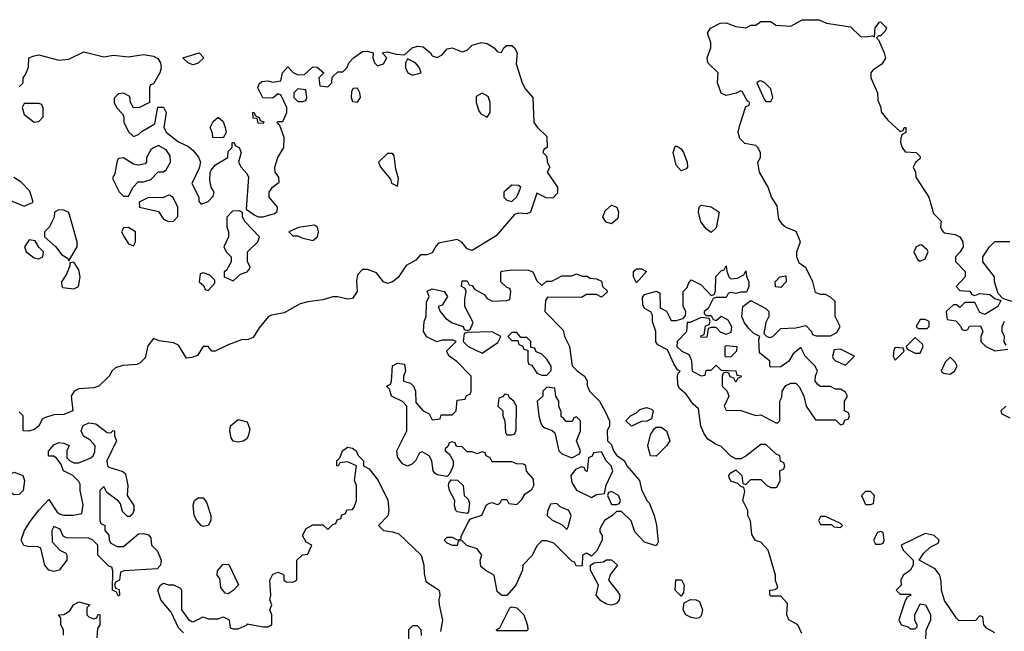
# Model space of a CAD drawing. Header units: inches. Extents: x 2701323 to 2964515, y 494916 to 722124.
# Tile 210 of 256: x 2772153 to 2776108, y 643424 to 645884. Entities that reach past the tile are written whole.
import ezdxf

# ---------------------------------------------------------------- set-up
doc = ezdxf.new("R2010")
doc.units = ezdxf.units.IN
doc.header["$MEASUREMENT"] = 0
doc.layers.add('C7674', color=7, linetype='Continuous')

msp = doc.modelspace()

# ---------------------------------------------------------------- linework, layer by layer
at = {"layer": 'C7674', "color": 2, "elevation": 2}
for points in [[(2775294.6, 643414.6), (2775278, 643450), (2775242, 643470), (2775234, 643490), (2775236.4, 643536.4), (2775210, 643566), (2775170, 643566), (2775166, 643570), (2775166, 643590), (2775187.3, 643592.7), (2775198, 643602), (2775188.7, 643628.7), (2775189, 643650), (2775159, 643750), (2775130, 643782), (2775108.9, 643788.9), (2775093.2, 643813.2), (2775088.7, 643868.7), (2775078, 643890), (2775078, 643910), (2775058, 643950), (2775066, 643986), (2775062, 644002), (2775050, 644006), (2775038, 644018), (2775010, 644028), (2775003.1, 644043.1), (2775002, 644050), (2775010, 644062), (2775030, 644074), (2775054, 644050), (2775058, 644018), (2775070, 644014), (2775090, 644034), (2775130, 644034), (2775154, 644010), (2775170, 644002), (2775190, 644002), (2775195.3, 644004.7), (2775208, 644030), (2775206, 644070), (2775222, 644078), (2775226, 644090), (2775222, 644102), (2775208.4, 644108.4), (2775206, 644130), (2775190, 644138), (2775150, 644175.3), (2775130, 644175.3), (2775070, 644128), (2775050, 644118), (2775030, 644118), (2775010, 644128), (2774968.9, 644168.9), (2774950, 644175.3), (2774917.2, 644197.2), (2774900.9, 644220.9), (2774889.1, 644249.1), (2774879, 644319), (2774858, 644338), (2774830, 644378), (2774802, 644402), (2774796.4, 644416.4), (2774795.3, 644450), (2774798, 644462), (2774806, 644470), (2774795.3, 644475.3), (2774780.2, 644500.2), (2774755.3, 644555.3), (2774716.4, 644576.4), (2774708.4, 644588.4), (2774708.7, 644630), (2774695.3, 644670), (2774695.3, 644695.3), (2774688.4, 644708.4), (2774662.7, 644722.7), (2774656.5, 644736.5), (2774654, 644766), (2774662, 644778), (2774711.3, 644791.3), (2774723.6, 644783.6), (2774725.4, 644725.4), (2774751.1, 644711.1), (2774770, 644674), (2774790, 644674), (2774818, 644682), (2774827.3, 644692.7), (2774828, 644710), (2774818, 644730), (2774818, 644790), (2774834, 644806), (2774842, 644830), (2774850, 644838), (2774890, 644818), (2774930, 644774), (2774942, 644778), (2774947.3, 644792.7), (2774949.3, 644850.7), (2774970, 644874), (2774982, 644878), (2774990, 644894), (2774992.7, 644872.7), (2775002, 644850), (2775010, 644842), (2775036.4, 644843.6), (2775062, 644858), (2775070, 644874), (2775072.7, 644852.7), (2775082, 644830), (2775082, 644810), (2775072, 644788), (2775050, 644788), (2775030, 644782), (2775010, 644786), (2774998, 644782), (2774990, 644766), (2774950, 644766), (2774938, 644762), (2774918, 644722), (2774902, 644710), (2774902, 644702), (2774910, 644694), (2774930, 644694), (2774938, 644678), (2774950, 644674), (2774970, 644692), (2774996.9, 644676.9), (2775012, 644650), (2775010, 644626), (2774990, 644618), (2774967.3, 644627.3), (2774950, 644646), (2774930, 644646), (2774918, 644642), (2774912.7, 644607.3), (2774890, 644606), (2774888.4, 644611.6), (2774902, 644618), (2774907.3, 644652.7), (2774922, 644658), (2774926, 644670), (2774922, 644682), (2774890, 644686), (2774846, 644666), (2774834, 644666), (2774831.6, 644628.4), (2774794, 644590), (2774792, 644570), (2774812, 644550), (2774838, 644538), (2774844.7, 644530), (2774851.3, 644511.3), (2774854, 644470), (2774890, 644452), (2774906, 644454), (2774910, 644474), (2774930, 644474), (2774950, 644494), (2774970, 644474), (2775030, 644472), (2775034, 644454), (2775051.1, 644451.1), (2775050, 644446), (2775038, 644442), (2775030, 644426), (2775022, 644442), (2775007.3, 644447.3), (2775002, 644462), (2774990, 644466), (2774978, 644462), (2774974, 644450), (2774974, 644410), (2774994, 644390), (2775002, 644370), (2774982, 644330), (2774990, 644314), (2775050, 644312), (2775110, 644292), (2775130, 644294), (2775190, 644262), (2775198, 644262), (2775206, 644270), (2775206, 644350), (2775214, 644366), (2775215.3, 644390), (2775230, 644412), (2775250, 644422), (2775270, 644422), (2775285.4, 644405.4), (2775302, 644370), (2775312, 644330), (2775350, 644274), (2775430, 644274), (2775450, 644254), (2775462, 644258), (2775467.3, 644272.7), (2775482, 644278), (2775486, 644290), (2775482, 644302), (2775466, 644310), (2775466, 644350), (2775478, 644370), (2775470, 644386), (2775450, 644398), (2775430, 644398), (2775410, 644408), (2775368.9, 644408.9), (2775358, 644418), (2775348, 644430), (2775348.9, 644451.1), (2775358, 644470), (2775348.7, 644490), (2775308, 644530), (2775290, 644566), (2775259.6, 644540.4), (2775242, 644510), (2775210, 644488), (2775170, 644486), (2775166, 644490), (2775166, 644510), (2775124, 644544), (2775122, 644598), (2775126, 644610), (2775101.2, 644621.2), (2775082, 644642), (2775064.7, 644664.7), (2775054, 644690), (2775058, 644730), (2775090, 644754), (2775150, 644722), (2775162, 644710), (2775162, 644690), (2775150, 644666), (2775142, 644622), (2775154, 644610), (2775166, 644606), (2775178, 644610), (2775210, 644642), (2775270, 644644.7), (2775310, 644654), (2775334, 644630), (2775338, 644618), (2775352.7, 644612.7), (2775410, 644612), (2775434.6, 644625.4), (2775448, 644650), (2775428.7, 644690), (2775428, 644750), (2775410, 644768), (2775390, 644778), (2775370, 644778), (2775350, 644786), (2775339, 644830), (2775323.1, 644863.1), (2775310, 644886), (2775284, 644904), (2775274, 644930), (2775274, 644950), (2775288.7, 644990), (2775272.3, 645032.3), (2775229.3, 645049.3), (2775218, 645058), (2775202, 645082), (2775195.5, 645135.5), (2775173.2, 645170), (2775159, 645210), (2775125.2, 645270), (2775118, 645310), (2775128, 645330), (2775128, 645350), (2775118, 645370), (2775110, 645378), (2775065.6, 645385.6), (2775045.6, 645405.6), (2775039, 645430), (2775044, 645456), (2775070, 645534), (2775082, 645538), (2775086, 645550), (2775076.4, 645556.4), (2775055.3, 645595.3), (2775050, 645598), (2775031.3, 645588.7), (2774990, 645579), (2774970, 645588), (2774955.3, 645630), (2774958, 645670), (2774917.2, 645710), (2774914, 645730), (2774928.7, 645770), (2774928.7, 645790), (2774915.3, 645830), (2774928, 645850), (2774966, 645870), (2774990, 645871.3), (2775030, 645856), (2775070, 645851.3), (2775090, 645862), (2775110, 645862), (2775130, 645876), (2775170, 645876), (2775190, 645862), (2775250, 645858), (2775296.4, 645883.6), (2775363.6, 645883.6), (2775394, 645870), (2775490, 645854.8), (2775530, 645816), (2775550, 645814), (2775578, 645818), (2775586, 645814), (2775589.3, 645850.7), (2775606.3, 645873.7), (2775610, 645874.8), (2775630, 645856), (2775634.8, 645850), (2775630, 645838), (2775610, 645818), (2775602, 645818), (2775594, 645810), (2775602, 645802), (2775626, 645750), (2775630.6, 645729.4), (2775615.9, 645704.1), (2775579.6, 645680.4), (2775572, 645670), (2775572, 645650), (2775598, 645590), (2775599.6, 645559.6), (2775612, 645530), (2775612.7, 645512.7), (2775639.6, 645479.6), (2775690, 645434), (2775702, 645438), (2775706, 645450), (2775712, 645450), (2775712, 645430), (2775698, 645422), (2775692, 645408), (2775691.3, 645390), (2775698, 645370), (2775710, 645352), (2775754, 645350), (2775770, 645334), (2775770, 645326), (2775751.3, 645308.7), (2775742, 645290), (2775751.3, 645270), (2775752, 645250), (2775804.7, 645170), (2775823.6, 645103.6), (2775854, 645074), (2775851.3, 645050), (2775856.9, 645036.9), (2775866.4, 645026.4), (2775910, 645019.1), (2775930, 645010.6), (2775942, 644990), (2775942.8, 644970), (2775931.3, 644950), (2775911.3, 644930), (2775911.6, 644911.6), (2775950.7, 644870.7), (2775951.3, 644850), (2775914, 644810), (2775930, 644794), (2775970, 644792), (2775978, 644778), (2775990, 644774), (2776010, 644782), (2776050, 644778), (2776070, 644762), (2776094, 644754), (2776082, 644730), (2776030, 644698), (2776010, 644706), (2775990, 644746), (2775950, 644746), (2775930, 644726), (2775916.4, 644736.4), (2775903.6, 644736.4), (2775874, 644710), (2775878, 644678), (2775912.7, 644672.7), (2775934, 644650), (2775938, 644638), (2775950, 644634), (2775962, 644638), (2775968.4, 644651.6), (2776012.7, 644652.7), (2776022, 644630), (2776014, 644610), (2776014, 644590), (2776034, 644570), (2776070, 644552), (2776122, 644558)], [(2772150, 645614), (2772166, 645630), (2772166, 645650), (2772176.4, 645663.6), (2772187.3, 645692.7), (2772188.7, 645730), (2772210, 645738.8), (2772230, 645742.8), (2772310, 645721), (2772350, 645724.7), (2772410, 645754.9), (2772490, 645734), (2772530, 645741), (2772590, 645734.8), (2772650, 645744), (2772690, 645737.3), (2772707.1, 645727.1), (2772718, 645710), (2772721, 645690), (2772716, 645670), (2772690, 645626), (2772678, 645622), (2772674, 645610), (2772674, 645550), (2772634, 645530), (2772610, 645529), (2772598, 645550), (2772595.3, 645575.3), (2772570, 645588), (2772550, 645586), (2772532.7, 645567.3), (2772532, 645550), (2772542, 645530), (2772565.4, 645505.4), (2772571, 645491), (2772571.3, 645470), (2772591.6, 645431.6), (2772610, 645414), (2772630, 645422), (2772644.7, 645435.3), (2772695.3, 645464.7), (2772708, 645532), (2772730, 645532), (2772741, 645510), (2772732, 645450), (2772742, 645430), (2772790, 645392), (2772830, 645374), (2772850, 645358), (2772870.6, 645330.6), (2772878.8, 645310), (2772874, 645286), (2772844.7, 645224.7), (2772872, 645170), (2772872.7, 645152.7), (2772882, 645142), (2772910, 645152), (2772930, 645174), (2772933.2, 645190), (2772922, 645210), (2772916.5, 645236.5), (2772917.2, 645270), (2772921.5, 645278.5), (2772939.5, 645300.5), (2772988, 645330), (2772990, 645354), (2773006, 645370), (2773006, 645390), (2773014, 645390), (2773018, 645378), (2773034, 645370), (2773042, 645350), (2773032, 645310), (2773042, 645290), (2773065.4, 645265.4), (2773071.3, 645250), (2773062, 645122), (2773096.9, 645096.9), (2773110, 645091.3), (2773130, 645091.3), (2773176.4, 645103.6), (2773187.3, 645112.7), (2773188, 645130), (2773155.3, 645170), (2773155.3, 645190), (2773168, 645210), (2773195.3, 645230), (2773194, 645250), (2773179, 645270), (2773177.2, 645290), (2773189, 645330), (2773214, 645370), (2773215.3, 645410), (2773198, 645458), (2773186, 645470), (2773190, 645474), (2773210, 645474), (2773226, 645510), (2773226, 645530), (2773202, 645582), (2773190, 645586), (2773170, 645568), (2773128.9, 645568.9), (2773109, 645610), (2773114.6, 645625.4), (2773124.7, 645635.3), (2773150, 645638), (2773170, 645632), (2773202, 645638), (2773208, 645670), (2773230, 645694), (2773251.6, 645671.6), (2773270, 645662), (2773296.4, 645663.6), (2773330, 645694), (2773347.3, 645692.7), (2773374, 645670), (2773354, 645650), (2773358, 645618), (2773390, 645614), (2773406, 645630), (2773407.3, 645652.7), (2773430, 645674), (2773450, 645674), (2773468.4, 645691.6), (2773475.3, 645710), (2773493.2, 645730), (2773530, 645755.5), (2773550, 645757.3), (2773572, 645750), (2773571.3, 645730), (2773578, 645710), (2773590, 645698), (2773614.6, 645705.4), (2773628, 645730), (2773609.3, 645750.7), (2773630, 645754), (2773664.7, 645744.7), (2773698, 645742), (2773729, 645770), (2773750, 645777.6), (2773773.8, 645773.8), (2773802.8, 645750), (2773810, 645738), (2773830, 645731.3), (2773850, 645742), (2773870, 645766), (2773890, 645770.5), (2773930, 645754.8), (2773950, 645761), (2773970, 645780.5), (2774008.1, 645791.9), (2774030, 645788.4), (2774058.8, 645770), (2774070, 645756), (2774088, 645752), (2774097.2, 645770), (2774110, 645779.1), (2774130, 645779.1), (2774140.7, 645770), (2774150.4, 645750), (2774146.4, 645706.4), (2774170.8, 645630), (2774184.5, 645604.5), (2774214, 645570), (2774218, 645470), (2774230.9, 645450.9), (2774270, 645414), (2774271.3, 645370), (2774258, 645362), (2774254, 645350), (2774270, 645334), (2774272, 645310), (2774282, 645290), (2774272, 645270), (2774312.4, 645210), (2774313.5, 645186.5), (2774294.7, 645165.3), (2774267.3, 645167.3), (2774230, 645186), (2774204.7, 645110), (2774190, 645102.7), (2774154.4, 645105.6), (2774140.5, 645099.5), (2774066.2, 645013.8), (2773970, 644955.3), (2773950, 644962), (2773929.2, 644989.2), (2773910, 644999), (2773835.3, 644984.7), (2773825.2, 644974.8), (2773810, 644946), (2773790, 644938), (2773762, 644938), (2773743.6, 644916.4), (2773704.9, 644895.1), (2773673.5, 644846.5), (2773650.3, 644829.7), (2773630, 644822.9), (2773614, 644830), (2773586, 644866), (2773550, 644879), (2773530, 644879), (2773510, 644858), (2773506, 644834), (2773508.5, 644790), (2773490, 644762.4), (2773470, 644759.6), (2773430, 644769.3), (2773410, 644769.3), (2773370, 644757.2), (2773310, 644749.5), (2773279.3, 644740.7), (2773214.9, 644705.1), (2773164, 644696), (2773152, 644690), (2773115.2, 644644.8), (2773090, 644605.1), (2773070, 644597.6), (2773043.8, 644596.2), (2772990, 644576), (2772938, 644550), (2772924, 644550), (2772910, 644568.7), (2772890, 644568.7), (2772867.1, 644532.9), (2772844.7, 644524.7), (2772823.1, 644523.1), (2772790, 644575.3), (2772770, 644584), (2772712.7, 644592.7), (2772690, 644602), (2772667.5, 644572.5), (2772656, 644524), (2772636.9, 644503.1), (2772623.6, 644496.4), (2772566.4, 644493.6), (2772536.9, 644483.1), (2772522, 644470), (2772512, 644450), (2772470.5, 644409.5), (2772450, 644402.9), (2772390, 644399), (2772372, 644390), (2772358.8, 644370), (2772366, 644310), (2772330, 644296), (2772290, 644294), (2772255.9, 644284.1), (2772243, 644277), (2772230, 644249), (2772210, 644235.3), (2772188.7, 644228.7), (2772166, 644230), (2772166, 644290), (2772150, 644306)], [(2772102, 645162), (2772170, 645134), (2772206, 645150), (2772193.6, 645193.6), (2772158, 645230), (2772129.3, 645249.3)], [(2776138, 644750), (2776102, 644762), (2776083.1, 644783.1), (2776069.2, 644829.2), (2776069, 644850), (2776022, 644910), (2776022, 644930), (2776048, 644970), (2776070, 644991.3), (2776130, 644991.3)], [(2776115.3, 644575.3), (2776108, 644588), (2776108.7, 644610), (2776099, 644630), (2776099, 644650), (2776109.2, 644670.8)], [(2776114, 644330), (2776094, 644310), (2776098, 644298), (2776130, 644282)], [(2772810, 643418), (2772790, 643438), (2772761.2, 643501.2), (2772719, 643550), (2772708, 643590), (2772718, 643610), (2772730, 643618), (2772750, 643611.3), (2772771, 643611), (2772798, 643598), (2772802, 643590), (2772802, 643510), (2772830, 643472), (2772843.6, 643463.6), (2772850, 643462), (2772890, 643482), (2772910, 643474), (2772950, 643474), (2772970, 643482), (2772994, 643470), (2772998, 643438), (2773010, 643434), (2773030, 643434), (2773066, 643450), (2773066, 643454), (2773130, 643442), (2773150, 643442), (2773166, 643450), (2773166, 643490), (2773158, 643510), (2773166, 643530), (2773158, 643550), (2773162, 643570), (2773158, 643630), (2773170, 643654), (2773190, 643662), (2773210, 643654), (2773214, 643650), (2773214, 643630), (2773223.6, 643623.6), (2773250, 643622), (2773266, 643630), (2773266, 643710), (2773288.4, 643731.6), (2773310, 643734), (2773326, 643770), (2773303.1, 643783.1), (2773288, 643810), (2773303.1, 643836.9), (2773330, 643852), (2773370, 643852), (2773390, 643834), (2773410, 643854), (2773422, 643858), (2773427.3, 643872.7), (2773442, 643878), (2773447.3, 643892.7), (2773462, 643898), (2773467.3, 643912.7), (2773490, 643914), (2773496.4, 643923.6), (2773506, 643950), (2773506, 644010), (2773498, 644030), (2773506, 644090), (2773470, 644106), (2773438, 644102), (2773432, 644088), (2773426, 644090), (2773426, 644110), (2773438, 644122), (2773448.7, 644150), (2773470, 644164.7), (2773490, 644161), (2773504.7, 644150), (2773511.6, 644131.6), (2773534, 644110), (2773534, 644090), (2773556.9, 644076.9), (2773592, 644030), (2773632, 643952), (2773636, 643910), (2773631.1, 643888.9), (2773594, 643850), (2773614, 643830), (2773650, 643824.7), (2773675.5, 643815.5), (2773766, 643730), (2773776, 643690), (2773776.9, 643656.9), (2773784, 643624), (2773838, 643590), (2773841, 643570), (2773836, 643550), (2773837.3, 643530), (2773850.5, 643469.5), (2773843.6, 643423.6)], [(2776070, 643418), (2776036.4, 643436.4), (2776026, 643450), (2776022, 643482), (2776010, 643486), (2775992, 643468), (2775926, 643466), (2775916.4, 643476.4), (2775868.4, 643548.4), (2775855.3, 643590), (2775854.6, 643625.4), (2775848.7, 643650), (2775830, 643675.3), (2775766, 643710), (2775783.1, 643736.9), (2775810, 643762), (2775842, 643778), (2775846, 643790), (2775826, 643810), (2775790, 643818), (2775694, 643770), (2775702, 643750), (2775742, 643710), (2775742, 643690), (2775730, 643668), (2775702, 643650), (2775692, 643630), (2775694, 643610), (2775674, 643590), (2775690, 643574), (2775730, 643574), (2775734, 643570), (2775718, 643562), (2775710, 643546), (2775684.7, 643470), (2775694, 643450), (2775722, 643442), (2775730, 643434), (2775750, 643434), (2775758, 643442), (2775758, 643450), (2775748, 643468), (2775748, 643490), (2775770, 643534), (2775791.1, 643531.1), (2775811.6, 643491.6), (2775811.6, 643468.4), (2775792.7, 643427.3), (2775791.6, 643388.4)], [(2772328.4, 643408.4), (2772328, 643430), (2772318, 643450), (2772318, 643478), (2772308, 643490), (2772330, 643492), (2772353.6, 643506.4), (2772368.9, 643531.1), (2772390, 643542), (2772434, 643530), (2772422, 643518), (2772422, 643490), (2772430, 643482), (2772450, 643474), (2772462, 643478), (2772467.3, 643492.7), (2772474, 643490), (2772474, 643450), (2772464.7, 643435.3), (2772462, 643398)], [(2773767.3, 643407.3), (2773766, 643430), (2773750, 643446), (2773730, 643446), (2773714, 643430), (2773714, 643390)]]:
    msp.add_lwpolyline(points, dxfattribs=at)
for points in [[(2772850, 645702), (2772830, 645708.7), (2772808, 645730), (2772874, 645750), (2772892, 645730), (2772870, 645708.7)], [(2773710, 645726), (2773702, 645710), (2773702, 645690), (2773712, 645670), (2773730, 645661), (2773750, 645666), (2773766, 645670), (2773758, 645690), (2773742, 645710)], [(2775130, 645638), (2775123.6, 645636.4), (2775114, 645630), (2775143.6, 645563.6), (2775150, 645554), (2775170, 645554), (2775178, 645570), (2775170, 645606), (2775146, 645630)], [(2773270, 645606), (2773254, 645590), (2773254, 645570), (2773270, 645554), (2773290, 645554), (2773302, 645558), (2773306, 645570), (2773302, 645602)], [(2773510, 645608), (2773492.7, 645607.3), (2773485.4, 645594.6), (2773484.7, 645570), (2773490, 645554), (2773510, 645552), (2773522, 645570), (2773519, 645590)], [(2774010, 645588), (2773986, 645574), (2773986, 645550), (2773996.9, 645516.9), (2774005.4, 645505.4), (2774030, 645492), (2774042, 645510), (2774042, 645550), (2774034, 645574)], [(2772230, 645546), (2772170, 645546), (2772162, 645530), (2772170, 645502), (2772210, 645472), (2772230, 645474), (2772247.3, 645492.7), (2772247.3, 645527.3), (2772242, 645542)], [(2773130, 645466), (2773110, 645468), (2773106, 645486), (2773090, 645488), (2773088.9, 645511.1), (2773094, 645510), (2773098, 645498), (2773114, 645490), (2773118, 645478), (2773132.7, 645472.7)], [(2772970, 645408), (2772928, 645410), (2772927.3, 645427.3), (2772918, 645450), (2772930, 645474), (2772950, 645492), (2772970, 645474), (2772978, 645450), (2772982, 645430)], [(2772710, 645378), (2772690, 645368), (2772679.6, 645360.4), (2772662, 645330), (2772662, 645310), (2772656, 645304), (2772630, 645298), (2772610, 645302), (2772570, 645328), (2772550, 645326), (2772543.6, 645316.4), (2772534.8, 645265.2), (2772524.7, 645244.7), (2772551.6, 645191.6), (2772570, 645174), (2772590, 645174), (2772608, 645210), (2772629.1, 645230.9), (2772650, 645231.3), (2772679, 645241), (2772708.4, 645271.6), (2772730, 645272), (2772740.4, 645279.6), (2772758, 645310), (2772756.4, 645336.4), (2772740.4, 645360.4)], [(2773650, 645346), (2773630, 645346), (2773594, 645310), (2773602, 645290), (2773642, 645242), (2773646, 645226), (2773670, 645214), (2773674.6, 645245.4), (2773663.1, 645283.1), (2773656.4, 645336.4)], [(2774810, 645275.3), (2774790, 645298), (2774777.2, 645350), (2774785.6, 645374.4), (2774794.4, 645374.4), (2774810, 645364.7), (2774818.8, 645350), (2774834, 645310), (2774834.8, 645290), (2774830, 645284)], [(2774130, 645218), (2774098, 645190), (2774098, 645170), (2774110, 645158), (2774130, 645152), (2774148, 645170), (2774158, 645190), (2774166, 645210), (2774156.4, 645216.4)], [(2772750, 645178), (2772727.3, 645167.3), (2772670, 645168.7), (2772632, 645150), (2772634, 645130), (2772710, 645112), (2772730, 645082), (2772750, 645072), (2772770, 645074), (2772787.3, 645092.7), (2772788, 645130), (2772768.4, 645168.4), (2772756.4, 645176.4)], [(2772310, 645119), (2772292, 645110), (2772291.1, 645088.9), (2772282, 645070), (2772272, 645050), (2772252, 645030), (2772252, 645010), (2772298, 644970), (2772319.8, 644939.8), (2772344.7, 644924.7), (2772350, 644914), (2772384, 644970), (2772384, 644990), (2772350, 645108), (2772330, 645117.2)], [(2773035.3, 645115.3), (2773007.1, 645112.9), (2772984.7, 645090), (2772984.7, 645050), (2772991.3, 645030), (2772991.3, 645010), (2772972, 644970), (2772982, 644950), (2773002, 644930), (2773002, 644910), (2772983.6, 644876.4), (2772974, 644870), (2772974, 644850), (2773010, 644834), (2773040.2, 644859.8), (2773066, 644870), (2773076.4, 644883.6), (2773078, 644890), (2773068, 644910), (2773068, 644950), (2773108.7, 644990), (2773115.3, 645010), (2773058, 645070), (2773048, 645090), (2773047.3, 645107.3)], [(2774530, 645062), (2774508.9, 645068.9), (2774495.3, 645090), (2774504.7, 645115.3), (2774530, 645138), (2774552, 645130), (2774558, 645110), (2774555.3, 645084.7)], [(2774930, 645028), (2774910, 645042), (2774889.2, 645070), (2774879, 645110), (2774882, 645130), (2774890, 645138), (2774930.7, 645130.7), (2774962, 645110), (2774950, 645046)], [(2772590, 645048), (2772570, 645046), (2772562, 645030), (2772572, 645010), (2772590, 644982), (2772610, 644974), (2772618, 644990), (2772618, 645030)], [(2773337.2, 645057.2), (2773272, 645048), (2773234, 645030), (2773250, 645014), (2773270, 645014), (2773286, 645006), (2773330, 644996), (2773348.7, 645010), (2773353.2, 645030), (2773348.9, 645048.9)], [(2772190, 644998), (2772171.3, 644970), (2772178, 644950), (2772210, 644926), (2772230, 644922), (2772246, 644930), (2772248, 644950), (2772229, 644969), (2772214.6, 644994.6)], [(2775770, 644978), (2775754, 644970), (2775744.7, 644950), (2775759.6, 644919.6), (2775770, 644912), (2775790, 644922), (2775802, 644950), (2775798, 644958), (2775776.4, 644976.4)], [(2772370, 644908), (2772354, 644906), (2772354, 644894), (2772339.9, 644860.1), (2772321, 644830), (2772322, 644810), (2772326, 644806), (2772370, 644801), (2772389, 644811), (2772396, 644850), (2772390, 644878)], [(2772890, 644866), (2772878, 644862), (2772874, 644830), (2772892.7, 644812.7), (2772898, 644798), (2772910, 644794), (2772936.4, 644823.6), (2772936.4, 644836.4), (2772916.4, 644856.4)], [(2774250, 644814), (2774268.4, 644831.6), (2774290, 644832), (2774330, 644854), (2774370, 644854), (2774390, 644862), (2774412.7, 644852.7), (2774431.6, 644851.6), (2774443.6, 644843.6), (2774470, 644842), (2774490, 644832), (2774494, 644810), (2774512.7, 644792.7), (2774512.7, 644787.3), (2774490, 644768), (2774470, 644778), (2774430, 644778), (2774410, 644766), (2774272.7, 644767.3), (2774265.4, 644754.6), (2774262, 644710), (2774335.3, 644635.3), (2774341, 644610), (2774361, 644570), (2774372, 644492), (2774391.6, 644471.6), (2774422, 644450), (2774431.6, 644431.6), (2774432.7, 644412.7), (2774442, 644390), (2774482, 644350), (2774505.4, 644305.4), (2774522, 644270), (2774522, 644250), (2774512, 644230), (2774514, 644190), (2774530, 644174), (2774538, 644150), (2774550, 644132), (2774582, 644110), (2774592, 644090), (2774642, 644030), (2774650, 643994), (2774672, 643950), (2774681, 643941), (2774701, 643890), (2774710.9, 643850.9), (2774716.9, 643783.1), (2774710, 643768), (2774662.7, 643782.7), (2774624, 643824), (2774608.4, 643868.4), (2774570, 643906), (2774550, 643906), (2774534, 643890), (2774502, 643870), (2774483.6, 643836.4), (2774483.6, 643823.6), (2774492, 643810), (2774492, 643790), (2774470, 643746), (2774450, 643726), (2774430, 643738), (2774414, 643730), (2774412.7, 643687.3), (2774390, 643686), (2774382, 643702), (2774370, 643706), (2774298, 643778), (2774270, 643788), (2774250, 643788), (2774230, 643768), (2774211, 643729), (2774174, 643690), (2774172, 643670), (2774146, 643610), (2774110, 643568), (2774090, 643568.7), (2774070, 643584), (2774058, 643650), (2774026.6, 643666.6), (2774004.7, 643684.7), (2774002, 643710), (2774008.7, 643730), (2773990, 643755.3), (2773949.2, 643769.2), (2773930, 643788), (2773914, 643786), (2773910, 643768.7), (2773891.1, 643768.9), (2773870, 643778), (2773858, 643790), (2773870, 643802), (2773890, 643802), (2773910, 643792), (2773926, 643794), (2773926, 643806), (2773955.1, 643864.9), (2773964, 643876), (2774008.4, 643891.6), (2774027.3, 643932.7), (2774040.4, 643939.6), (2774050, 643942), (2774070, 643934), (2774082, 643938), (2774090, 643954), (2774110, 643954), (2774118, 643938), (2774150, 643934), (2774170, 643954), (2774183.1, 643976.9), (2774210, 643994), (2774218, 644010), (2774216.4, 644036.4), (2774188.4, 644068.4), (2774186, 644090), (2774176.4, 644096.4), (2774150, 644098), (2774130, 644106), (2774050, 644106), (2774042, 644122), (2774026, 644130), (2774022, 644142), (2774010, 644146), (2773990, 644138), (2773970, 644146), (2773950, 644146), (2773930, 644166), (2773907.3, 644167.3), (2773902, 644182), (2773890, 644186), (2773878, 644182), (2773872.7, 644167.3), (2773862, 644158), (2773862, 644150), (2773878, 644138), (2773894, 644110), (2773894, 644090), (2773881, 644059), (2773870, 644046), (2773830, 644053.2), (2773820.1, 644060.1), (2773813.2, 644070), (2773808, 644110), (2773798, 644130), (2773770, 644146), (2773758, 644142), (2773742, 644110), (2773730, 644098), (2773710, 644088), (2773690, 644098), (2773670, 644126), (2773668, 644150), (2773708, 644230), (2773708, 644330), (2773690, 644348), (2773646, 644370), (2773638, 644398), (2773626, 644410), (2773642, 644418), (2773646, 644430), (2773650, 644492), (2773670, 644502), (2773698, 644498), (2773702, 644470), (2773694, 644450), (2773694, 644430), (2773722, 644422), (2773734, 644410), (2773742, 644390), (2773743.6, 644343.6), (2773774, 644310), (2773798, 644298), (2773810, 644274), (2773842, 644278), (2773846, 644294), (2773890, 644294), (2773906, 644310), (2773910, 644354), (2773942, 644358), (2773948, 644372), (2773962, 644378), (2773966, 644390), (2773966, 644450), (2773908.4, 644508.4), (2773878, 644530), (2773868.4, 644548.4), (2773868, 644552), (2773906, 644590), (2773895.3, 644595.3), (2773850, 644595.3), (2773828.4, 644588.4), (2773788.7, 644608.7), (2773775.3, 644630), (2773778, 644670), (2773786, 644690), (2773787.3, 644747.3), (2773798, 644770), (2773790, 644791.3), (2773810, 644801), (2773858, 644790), (2773871, 644770), (2773850, 644735.3), (2773834, 644730), (2773842, 644710), (2773862.8, 644682.8), (2773890, 644664.7), (2773934, 644650), (2773938, 644638), (2773950, 644634), (2773962, 644638), (2773973.6, 644666.4), (2773940.9, 644730), (2773940.2, 644759.8), (2773946, 644790), (2773942, 644802), (2773928, 644810), (2773930, 644834), (2773950, 644834), (2773958, 644818), (2773970, 644814), (2773979.6, 644799.6), (2774018.8, 644778.8), (2774030, 644762), (2774050, 644752), (2774110, 644754), (2774122, 644758), (2774126, 644790), (2774122, 644802), (2774110, 644806), (2774086, 644830), (2774086, 644870), (2774090, 644872), (2774130, 644878), (2774196.9, 644876.9), (2774214, 644870), (2774230, 644834)], [(2774630, 644826), (2774618, 644850), (2774618, 644870), (2774623.1, 644876.9), (2774630, 644882), (2774650, 644882), (2774671.1, 644871.1)], [(2775210, 644806), (2775188.9, 644808.9), (2775188, 644830), (2775206, 644850), (2775230, 644854), (2775232, 644830)], [(2775790, 644678), (2775770, 644678), (2775754, 644650), (2775762, 644642), (2775790, 644642), (2775798, 644642), (2775806, 644650), (2775806, 644670)], [(2774050, 644628.7), (2773950, 644626), (2773938, 644622), (2773934, 644590), (2773954, 644570), (2774010, 644542), (2774074, 644586), (2774086, 644610)], [(2774150, 644626), (2774130, 644626), (2774114, 644610), (2774130, 644594), (2774154, 644594), (2774158, 644578), (2774172.7, 644572.7), (2774178, 644558), (2774194, 644554), (2774194, 644510), (2774198, 644498), (2774210, 644494), (2774230, 644462), (2774250, 644454), (2774270, 644454), (2774287.3, 644472.7), (2774288, 644490), (2774270, 644518), (2774250, 644538), (2774227.3, 644547.3), (2774222, 644562), (2774206, 644566), (2774206, 644590), (2774190, 644606), (2774166, 644606)], [(2775750, 644606), (2775714, 644570), (2775718, 644558), (2775750, 644542), (2775770, 644542), (2775782, 644570), (2775779, 644579)], [(2774990, 644526), (2774986, 644530), (2774986, 644570), (2774990, 644574), (2775034, 644570), (2775032, 644550), (2775010, 644528)], [(2775450, 644559), (2775424.7, 644555.3), (2775418, 644530), (2775421, 644521), (2775430, 644512), (2775470, 644494), (2775506, 644530)], [(2775670, 644566), (2775663.6, 644556.4), (2775662, 644530), (2775670, 644514), (2775706, 644550), (2775702, 644562)], [(2775890, 644526), (2775870, 644506), (2775854, 644470), (2775862, 644462), (2775890, 644458), (2775908, 644470), (2775918, 644490), (2775910, 644506)], [(2774270, 644406), (2774254, 644390), (2774254, 644370), (2774232, 644350), (2774238, 644290), (2774245.4, 644265.4), (2774252, 644250), (2774262, 644242), (2774291.6, 644231.6), (2774302, 644222), (2774318, 644150), (2774330, 644138), (2774370, 644122), (2774402, 644138), (2774406, 644150), (2774388.7, 644190), (2774406, 644230), (2774406, 644270), (2774390, 644286), (2774378, 644282), (2774372, 644268), (2774348.4, 644268.4), (2774338, 644278), (2774328.4, 644288.4), (2774327.3, 644307.3), (2774318, 644330), (2774318, 644350), (2774306, 644370), (2774302, 644402)], [(2774102, 644378), (2774092.7, 644367.3), (2774078, 644362), (2774074, 644330), (2774094, 644310), (2774094, 644290), (2774102, 644270), (2774103.6, 644223.6), (2774110, 644214), (2774130, 644214), (2774142, 644218), (2774147.3, 644232.7), (2774148, 644330), (2774138, 644350), (2774122, 644362), (2774114.6, 644374.6)], [(2774610, 644248.7), (2774588, 644270), (2774606, 644290), (2774630, 644302), (2774644, 644316), (2774670, 644324.7), (2774690, 644318), (2774698, 644310), (2774690, 644278), (2774671.3, 644268.7), (2774650, 644268)], [(2773030, 644184), (2773010, 644188.7), (2773002.5, 644202.5), (2772997, 644230), (2772999.3, 644250), (2773030, 644276), (2773066, 644266), (2773076.9, 644236.9), (2773071, 644209), (2773063.5, 644196.5), (2773050, 644188.7)], [(2772518, 644222), (2772528.4, 644231.6), (2772534, 644230), (2772534, 644210), (2772542, 644190), (2772502, 644110), (2772504.7, 644090), (2772510, 644084.7), (2772566.4, 644066.4), (2772577.3, 644057.3), (2772586.8, 644010), (2772584.7, 643970), (2772611, 643930), (2772611, 643910), (2772605.4, 643894.6), (2772594.4, 643885.6), (2772585.2, 643885.2), (2772565.2, 643905.2), (2772557.2, 643937.2), (2772550, 643948), (2772502, 643982), (2772490, 644006), (2772474, 643990), (2772474, 643870), (2772478, 643858), (2772494, 643850), (2772494, 643830), (2772511.1, 643811.1), (2772511.3, 643790), (2772518, 643778), (2772544.7, 643764.7), (2772570, 643764.7), (2772630, 643816), (2772650, 643818), (2772670, 643812), (2772679.6, 643799.6), (2772682, 643770), (2772706, 643746), (2772721, 643710), (2772718, 643690), (2772704.7, 643675.3), (2772572.7, 643667.3), (2772558, 643662), (2772554, 643630), (2772538, 643622), (2772534, 643610), (2772538, 643598), (2772551.6, 643591.6), (2772554, 643570), (2772550, 643566), (2772542, 643582), (2772526, 643590), (2772527.3, 643667.3), (2772522, 643682), (2772510, 643686), (2772466, 643730), (2772466, 643770), (2772446, 643790), (2772430, 643798), (2772340.4, 643800.4), (2772327.3, 643807.3), (2772314.6, 643834.6), (2772290, 643846), (2772282, 643830), (2772283.6, 643783.6), (2772314, 643750), (2772338, 643738), (2772342, 643730), (2772342, 643710), (2772311.3, 643670), (2772290, 643664), (2772269.3, 643669.3), (2772254, 643690), (2772238, 643758), (2772224.7, 643764.7), (2772190, 643763.7), (2772169.4, 643769.4), (2772159, 643790), (2772172.3, 643830), (2772194.2, 643865.8), (2772229, 643911), (2772270, 643954), (2772302.8, 643902.8), (2772315.3, 643895.3), (2772330, 643891), (2772368.7, 643891.3), (2772402, 643898), (2772408, 643932), (2772395.3, 643990), (2772395.3, 644015.3), (2772390, 644026), (2772366, 644050), (2772328.9, 644068.9), (2772318, 644098), (2772300.4, 644120.4), (2772290, 644128), (2772268.7, 644128.7), (2772268.7, 644148.7), (2772290, 644174), (2772310, 644182.8), (2772330, 644181), (2772351.1, 644171.1), (2772342, 644150), (2772342, 644122), (2772354, 644110), (2772370, 644102), (2772390, 644102), (2772438, 644122), (2772448, 644130), (2772454.6, 644145.4), (2772455.3, 644170), (2772434.6, 644194.6), (2772408.9, 644208.9), (2772399.3, 644230), (2772407.9, 644252.1), (2772430, 644262), (2772458.8, 644258.8), (2772503.6, 644223.6)], [(2774710, 644128), (2774686, 644130), (2774675.3, 644170), (2774686, 644214), (2774701.2, 644238.8), (2774710, 644244.7), (2774730, 644244.7), (2774751.3, 644230), (2774764.7, 644190), (2774751.3, 644170)], [(2774490, 644146), (2774458, 644142), (2774452, 644128), (2774438, 644122), (2774432.7, 644067.3), (2774426, 644070), (2774422, 644082), (2774410, 644086), (2774385.4, 644074.6), (2774366, 644050), (2774370, 644022), (2774390, 643991.3), (2774450, 643962), (2774470, 643974), (2774502, 643978), (2774508.4, 644011.6), (2774535.3, 644070), (2774528, 644090), (2774508, 644110)], [(2772130, 643973.2), (2772119.3, 643979.3), (2772096, 644010), (2772095.1, 644030), (2772104.5, 644050), (2772130, 644064), (2772164.7, 644050), (2772172, 644030), (2772166, 643990), (2772150, 643974)], [(2773950, 643898), (2773910, 643904), (2773904, 643910), (2773899.3, 643930), (2773901.2, 643950), (2773879, 643990), (2773875.3, 644010), (2773878, 644022), (2773887.3, 644032.7), (2773911.6, 644031.6), (2773934, 644010), (2773938, 643970), (2773954.8, 643954.8), (2773959.8, 643939.8), (2773955.3, 643904.7)], [(2772890, 643845.2), (2772882, 643850), (2772864, 643870), (2772854, 643890), (2772849.1, 643930.9), (2772855.3, 643950), (2772870, 643961), (2772890, 643961), (2772903.5, 643943.5), (2772920.7, 643890), (2772920.7, 643870), (2772910, 643849)], [(2774530, 643986), (2774518, 643982), (2774514, 643970), (2774530, 643934), (2774550, 643934), (2774562, 643938), (2774566, 643950), (2774558, 643970)], [(2775570, 643986), (2775550, 643986), (2775534, 643970), (2775550, 643934), (2775570, 643934), (2775582, 643938), (2775586, 643970)], [(2774310, 643938), (2774284.7, 643935.3), (2774272.7, 643907.3), (2774272, 643890), (2774290, 643872), (2774331.6, 643851.6), (2774350, 643834), (2774356.4, 643843.6), (2774368, 643890), (2774358, 643910), (2774324, 643924)], [(2775390, 643886), (2775370, 643886), (2775362, 643870), (2775370, 643854), (2775414, 643854), (2775423.6, 643843.6), (2775450, 643842), (2775458, 643850), (2775450, 643858)], [(2775610, 643826), (2775598, 643822), (2775582, 643790), (2775590, 643774), (2775610, 643774), (2775622, 643778), (2775626, 643790), (2775622, 643822)], [(2772990, 643575.3), (2772978, 643578), (2772960.4, 643600.4), (2772956.4, 643636.4), (2772946, 643650), (2772947.3, 643667.3), (2772970, 643694), (2772992.7, 643692.7), (2773031.6, 643611.6), (2773010, 643588)], [(2774530, 643529), (2774510, 643533.2), (2774486.8, 643546.8), (2774468, 643570), (2774478, 643610), (2774446, 643670), (2774446, 643690), (2774460.4, 643699.6), (2774496.4, 643703.6), (2774510, 643712), (2774530, 643712), (2774554, 643690), (2774526, 643654), (2774518, 643630), (2774558.5, 643578.5), (2774562.8, 643570), (2774561, 643550), (2774550, 643535.3)], [(2774810, 643566), (2774786, 643590), (2774788.4, 643631.6), (2774810.9, 643630.9), (2774822, 643610), (2774819.6, 643580.4)], [(2774070, 643426), (2774066, 643430), (2774082, 643438), (2774114.6, 643505.4), (2774122, 643518), (2774130, 643522), (2774150, 643518), (2774178, 643490), (2774192.7, 643447.3), (2774194, 643430), (2774190, 643426)], [(2774870, 643475.3), (2774850, 643479), (2774828, 643490), (2774818, 643510), (2774822, 643538), (2774848, 643552), (2774870, 643551.3), (2774883.6, 643543.6), (2774896, 643510), (2774890, 643486), (2774882, 643478)]]:
    msp.add_lwpolyline(points, close=True, dxfattribs=at)

doc.saveas('drawing.dxf')
